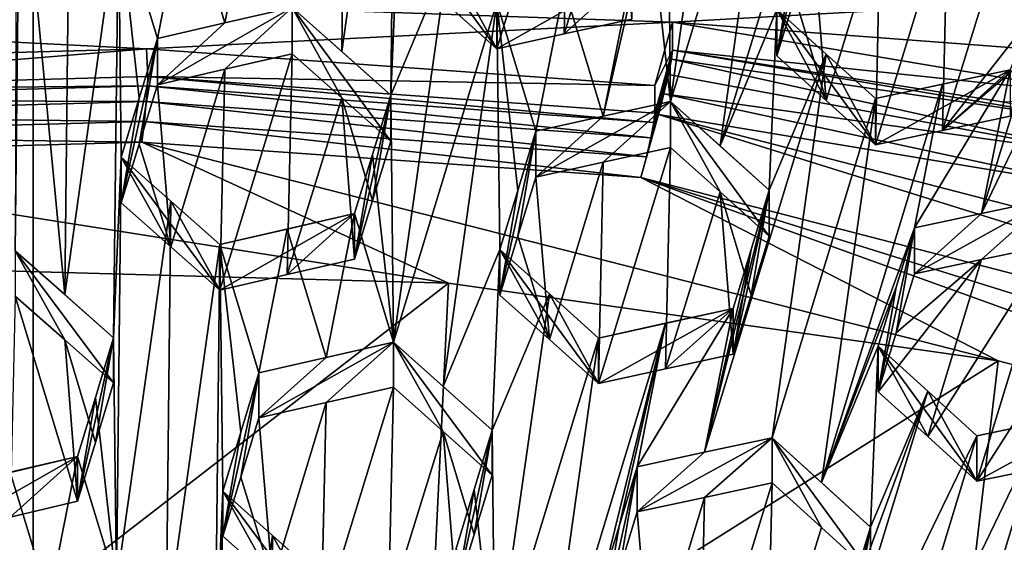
# Model space of a CAD drawing. Header units: metres. Extents: x -22 to 22, y 0 to 204.
# Tile 141 of 256: x -0.025 to 1.809, y 23.196 to 24.17. Entities that reach past the tile are written whole.
import ezdxf

# ---------------------------------------------------------------- set-up
doc = ezdxf.new("R2010")
doc.units = ezdxf.units.M
doc.layers.add('solid_002_SW0002', color=7, linetype='CONTINUOUS')
doc.layers.add('solid_002_SW0002_01', color=7, linetype='CONTINUOUS')

msp = doc.modelspace()

# ---------------------------------------------------------------- linework, layer by layer
at = {"layer": 'solid_002_SW0002'}
for points in [[(-10.401688, 38.78968, 222.258194), (-0.000125, 39.062069, 222.530045), (-0.000125, 6.009099, 222.530045)], [(7.330033, 6.201028, 222.337723), (-0.000125, 6.009099, 222.530045), (-0.000125, 39.062069, 222.530045)], [(7.539723, 6.213904, 222.33223), (7.330033, 6.201028, 222.337723), (-0.000125, 39.062069, 222.530045)], [(7.745979, 6.240901, 222.326813), (7.539723, 6.213904, 222.33223), (-0.000125, 39.062069, 222.530045)], [(7.948801, 6.282018, 222.321487), (7.745979, 6.240901, 222.326813), (-0.000125, 39.062069, 222.530045)], [(8.148396, 6.337333, 222.316254), (7.948801, 6.282018, 222.321487), (-0.000125, 39.062069, 222.530045)], [(8.346459, 6.407481, 222.311066), (8.148396, 6.337333, 222.316254), (-0.000125, 39.062069, 222.530045)], [(8.540717, 6.491611, 222.305969), (8.346459, 6.407481, 222.311066), (-0.000125, 39.062069, 222.530045)], [(8.727814, 6.588467, 222.301056), (8.540717, 6.491611, 222.305969), (-0.000125, 39.062069, 222.530045)], [(8.906004, 6.697614, 222.296387), (8.727814, 6.588467, 222.301056), (-0.000125, 39.062069, 222.530045)], [(9.077606, 6.820176, 222.29187), (8.906004, 6.697614, 222.296387), (-0.000125, 39.062069, 222.530045)], [(9.240612, 6.954489, 222.287598), (9.077606, 6.820176, 222.29187), (-0.000125, 39.062069, 222.530045)], [(9.392625, 7.09867, 222.283615), (9.240612, 6.954489, 222.287598), (-0.000125, 39.062069, 222.530045)], [(9.533943, 7.253393, 222.279907), (9.392625, 7.09867, 222.283615), (-0.000125, 39.062069, 222.530045)], [(9.665215, 7.418948, 222.276459), (9.533943, 7.253393, 222.279907), (-0.000125, 39.062069, 222.530045)], [(9.784578, 7.59288, 222.273331), (9.665215, 7.418948, 222.276459), (-0.000125, 39.062069, 222.530045)], [(9.89038, 7.773118, 222.270554), (9.784578, 7.59288, 222.273331), (-0.000125, 39.062069, 222.530045)], [(9.983701, 7.961953, 222.268112), (9.89038, 7.773118, 222.270554), (-0.000125, 39.062069, 222.530045)], [(10.064153, 8.15771, 222.265991), (9.983701, 7.961953, 222.268112), (-0.000125, 39.062069, 222.530045)], [(10.130554, 8.357121, 222.264252), (10.064153, 8.15771, 222.265991), (-0.000125, 39.062069, 222.530045)], [(10.182102, 8.557965, 222.262894), (10.130554, 8.357121, 222.264252), (-0.000125, 39.062069, 222.530045)], [(10.219395, 8.761897, 222.261917), (10.182102, 8.557965, 222.262894), (-0.000125, 39.062069, 222.530045)], [(10.242505, 8.96912, 222.261322), (10.219395, 8.761897, 222.261917), (-0.000125, 39.062069, 222.530045)], [(10.251433, 9.179632, 222.261078), (10.242505, 8.96912, 222.261322), (-0.000125, 39.062069, 222.530045)], [(10.452456, 38.787868, 222.255814), (10.251433, 9.179632, 222.261078), (-0.000125, 39.062069, 222.530045)], [(-10.452005, 38.787876, 222.256866), (-10.401688, 38.78968, 222.258194), (-0.000125, 6.009099, 222.530045)], [(-10.250982, 9.179632, 222.262131), (-10.452005, 38.787876, 222.256866), (-0.000125, 6.009099, 222.530045)], [(15.431576, 33.648762, 223.952362), (-15.431306, 33.548271, 223.951843), (-15.319921, 9.159238, 223.824142)], [(13.718916, 19.254997, 214.420135), (13.730619, 19.372248, 214.389038), (0, 30.521685, 211.029327)], [(13.705417, 19.199886, 214.43454), (13.718916, 19.254997, 214.420135), (0, 30.521685, 211.029327)], [(13.675447, 19.118711, 214.45549), (13.705417, 19.199886, 214.43454), (0, 30.521685, 211.029327)], [(-0.030183, 24.995192, 208.030655), (-0.034008, 23.738995, 208.846436), (-0.024956, 24.535395, 208.329269)], [(0.058568, 23.657341, 208.899384), (-0.024956, 24.535395, 208.329269), (-0.034008, 23.738995, 208.846436)], [(0.058568, 23.657341, 208.899384), (0.067542, 24.453802, 208.382141), (-0.024956, 24.535395, 208.329269)], [(0.21112, 24.115271, 195.922684), (-0.732273, 24.08954, 195.929581), (-5.034394, 24.381626, 195.851318)], [(1.190827, 24.164925, 195.909378), (0.21112, 24.115271, 195.922684), (-5.034394, 24.381626, 195.851318)], [(0.21112, 24.115271, 195.922684), (0.213706, 24.063578, 195.729477), (-0.733018, 24.037794, 195.736389)], [(0.21112, 24.115271, 195.922684), (-0.733018, 24.037794, 195.736389), (-0.732273, 24.08954, 195.929581)], [(-0.733018, 24.037794, 195.736389), (0.212884, 24.046337, 195.694489), (-0.732628, 24.020544, 195.701385)], [(-0.732628, 24.020544, 195.701385), (0.210609, 24.017012, 195.668716), (-0.731492, 23.991194, 195.675644)], [(-0.731492, 23.991194, 195.675644), (0.207242, 23.980087, 195.656174), (-0.72978, 23.954235, 195.663101)], [(-0.72978, 23.954235, 195.663101), (0.202006, 23.941326, 195.658707), (-0.726032, 23.915407, 195.665649)], [(0.058565, 23.572842, 208.584015), (-0.034008, 23.738995, 208.846436), (-0.034008, 23.654243, 208.530136)], [(-0.258294, 23.707376, 195.72139), (0.773483, 23.678671, 195.72908), (-0.244962, 22.891066, 194.458908)], [(0.773483, 23.678671, 195.72908), (0.734058, 22.86355, 194.466278), (-0.244962, 22.891066, 194.458908)], [(0.029487, 23.087555, 209.269485), (0.08246, 23.355646, 209.095169), (-0.04297, 23.32605, 209.114578)], [(0.029487, 23.087555, 209.269485), (-0.04297, 23.32605, 209.114578), (-0.096025, 23.057823, 209.288467)]]:
    msp.add_3dface(points, dxfattribs=at)
at = {"layer": 'solid_002_SW0002_01'}
for points in [[(15.431576, 33.648762, 223.952362), (-15.319921, 9.159238, 223.824142), (15.31992, 9.159238, 223.824142)], [(13.634567, 19.043512, 214.474518), (0, 30.521685, 211.029327), (5.372146, 25.811569, 212.437042)], [(13.76998, 25.168377, 212.837036), (0, 30.521685, 211.029327), (13.730619, 19.372248, 214.389038)], [(13.675447, 19.118711, 214.45549), (0, 30.521685, 211.029327), (13.634567, 19.043512, 214.474518)], [(0.574649, 24.110319, 208.595108), (0.583654, 24.906998, 208.078796), (0.48218, 24.192575, 208.544815)], [(0.574649, 24.110319, 208.595108), (0.674943, 24.825756, 208.128311), (0.583654, 24.906998, 208.078796)], [(0.574649, 24.110319, 208.595108), (0.665891, 24.029013, 208.644196), (0.674943, 24.825756, 208.128311)], [(0.680169, 24.365673, 208.425858), (0.674943, 24.825756, 208.128311), (0.665891, 24.029013, 208.644196)], [(1.288574, 24.732262, 208.155869), (1.182079, 24.478226, 208.326294), (1.187305, 24.017538, 208.621567)], [(1.288574, 24.732262, 208.155869), (1.187305, 24.017538, 208.621567), (1.380069, 24.6499, 208.202011)], [(1.279508, 23.934446, 208.667709), (1.505307, 24.677303, 208.174622), (1.380069, 24.6499, 208.202011)], [(1.279508, 23.934446, 208.667709), (1.385295, 24.188988, 208.496445), (1.505307, 24.677303, 208.174622)], [(1.279508, 23.934446, 208.667709), (1.380069, 24.6499, 208.202011), (1.187305, 24.017538, 208.621567)], [(0.863881, 24.115276, 208.201172), (0.998368, 24.555286, 207.904068), (0.872794, 24.527222, 207.929337)], [(0.863881, 24.115276, 208.201172), (0.989203, 24.143188, 208.175583), (0.998368, 24.555286, 207.904068)], [(0.989203, 24.143188, 208.175583), (1.090647, 24.472788, 207.952728), (0.998368, 24.555286, 207.904068)], [(1.766466, 23.808407, 208.701492), (2.085195, 24.467402, 208.250916), (1.993521, 24.55094, 208.208481)], [(1.766466, 23.808407, 208.701492), (1.993521, 24.55094, 208.208481), (1.819962, 24.076487, 208.526596)], [(0.772555, 24.19669, 208.152145), (0.863881, 24.115276, 208.201172), (0.872794, 24.527222, 207.929337)], [(0.989203, 24.143188, 208.175583), (1.114836, 24.170971, 208.149216), (1.090647, 24.472788, 207.952728)], [(1.1484, 24.367723, 208.399536), (1.187305, 24.017538, 208.621567), (1.182079, 24.478226, 208.326294)], [(0.058568, 23.657341, 208.899384), (0.158755, 24.373226, 208.433853), (0.067542, 24.453802, 208.382141)], [(1.766466, 23.808407, 208.701492), (1.892431, 23.835039, 208.670471), (2.085195, 24.467402, 208.250916)], [(0.40971, 24.431574, 208.3918), (0.284237, 24.402504, 208.413208), (0.356688, 24.163651, 208.566788)], [(0.40971, 24.431574, 208.3918), (0.356688, 24.163651, 208.566788), (0.48218, 24.192575, 208.544815)], [(0.284237, 24.402504, 208.413208), (0.158755, 24.373226, 208.433853), (0.231225, 24.134521, 208.587967)], [(0.284237, 24.402504, 208.413208), (0.231225, 24.134521, 208.587967), (0.356688, 24.163651, 208.566788)], [(1.385295, 24.1024, 208.173309), (1.452538, 24.409555, 208.350006), (1.418885, 24.299166, 208.423294)], [(1.385295, 24.1024, 208.173309), (1.418885, 24.212231, 208.098846), (1.452538, 24.409555, 208.350006)], [(1.190827, 24.164925, 195.909378), (-5.034394, 24.381626, 195.851318), (5.034386, 24.381632, 195.851318)], [(1.190827, 24.164925, 195.909378), (5.034386, 24.381632, 195.851318), (6.033467, 23.800858, 196.006927)], [(0.058568, 23.657341, 208.899384), (0.149703, 23.576824, 208.951004), (0.158755, 24.373226, 208.433853)], [(0.149703, 23.576824, 208.951004), (0.163982, 23.913401, 208.732346), (0.158755, 24.373226, 208.433853)], [(0.158755, 24.373226, 208.433853), (0.163982, 23.913401, 208.732346), (0.19747, 24.023529, 208.660461)], [(0.158755, 24.373226, 208.433853), (0.19747, 24.023529, 208.660461), (0.231225, 24.134521, 208.587967)], [(0.772563, 24.283239, 208.475189), (0.680169, 24.365673, 208.425858), (0.665891, 24.029013, 208.644196)], [(0.863881, 24.115276, 208.201172), (0.680169, 24.365673, 208.425858), (0.772563, 24.283239, 208.475189)], [(0.772555, 24.19669, 208.152145), (0.680169, 24.365673, 208.425858), (0.863881, 24.115276, 208.201172)], [(1.1484, 24.367723, 208.399536), (1.061634, 23.989796, 208.648132), (1.187305, 24.017538, 208.621567)], [(1.1484, 24.367723, 208.399536), (1.114836, 24.257603, 208.472519), (1.061634, 23.989796, 208.648132)], [(1.703493, 24.376289, 207.966049), (1.569007, 23.936577, 208.264252), (1.694074, 23.96324, 208.234268)], [(1.577721, 24.349302, 207.995544), (1.569007, 23.936577, 208.264252), (1.703493, 24.376289, 207.966049)], [(1.795572, 24.292913, 208.010651), (1.703493, 24.376289, 207.966049), (1.694074, 23.96324, 208.234268)], [(1.577721, 24.349302, 207.995544), (1.452538, 24.322271, 208.024261), (1.477443, 24.019314, 208.219254)], [(1.577721, 24.349302, 207.995544), (1.477443, 24.019314, 208.219254), (1.569007, 23.936577, 208.264252)], [(1.477443, 24.019314, 208.219254), (1.452538, 24.322271, 208.024261), (1.418885, 24.212231, 208.098846)], [(1.385295, 24.1024, 208.173309), (1.418885, 24.299166, 208.423294), (1.385295, 24.188988, 208.496445)], [(1.795572, 24.292913, 208.010651), (1.694074, 23.96324, 208.234268), (1.887205, 24.20977, 208.054398)], [(0.772563, 24.283239, 208.475189), (0.665891, 24.029013, 208.644196), (0.671117, 23.568851, 208.941437)], [(0.772563, 24.283239, 208.475189), (0.671117, 23.568851, 208.941437), (0.863881, 24.20162, 208.523407)], [(0.863881, 24.115276, 208.201172), (0.772563, 24.283239, 208.475189), (0.863881, 24.20162, 208.523407)], [(0.863881, 24.115276, 208.201172), (0.863881, 24.20162, 208.523407), (1.114836, 24.257603, 208.472519)], [(0.863881, 24.115276, 208.201172), (1.114836, 24.257603, 208.472519), (0.989203, 24.143188, 208.175583)], [(0.989203, 24.143188, 208.175583), (1.114836, 24.257603, 208.472519), (1.114836, 24.170971, 208.149216)], [(1.114836, 24.257603, 208.472519), (0.989216, 24.229675, 208.498352), (1.061634, 23.989796, 208.648132)], [(0.989216, 24.229675, 208.498352), (0.863881, 24.20162, 208.523407), (0.936351, 23.961943, 208.673889)], [(0.989216, 24.229675, 208.498352), (0.936351, 23.961943, 208.673889), (1.061634, 23.989796, 208.648132)], [(0.863881, 24.20162, 208.523407), (0.671117, 23.568851, 208.941437), (0.763537, 23.486235, 208.990189)], [(0.863881, 24.20162, 208.523407), (0.763537, 23.486235, 208.990189), (0.869107, 23.741272, 208.819946)], [(0.902652, 23.851357, 208.747086), (0.863881, 24.20162, 208.523407), (0.869107, 23.741272, 208.819946)], [(0.902652, 23.851357, 208.747086), (0.936351, 23.961943, 208.673889), (0.863881, 24.20162, 208.523407)], [(1.477443, 24.019314, 208.219254), (1.418885, 24.212231, 208.098846), (1.385295, 24.1024, 208.173309)], [(1.853551, 24.09973, 208.128998), (1.887205, 24.20977, 208.054398), (1.694074, 23.96324, 208.234268)], [(0.48218, 24.192575, 208.544815), (0.231225, 24.04855, 208.267105), (0.35669, 24.077574, 208.245544)], [(0.48218, 24.192575, 208.544815), (0.356688, 24.163651, 208.566788), (0.231225, 24.04855, 208.267105)], [(0.48218, 24.192575, 208.544815), (0.35669, 24.077574, 208.245544), (0.48218, 24.106384, 208.223145)], [(0.48218, 24.192575, 208.544815), (0.48218, 24.106384, 208.223145), (0.574665, 24.024338, 208.274292)], [(0.48218, 24.192575, 208.544815), (0.574665, 24.024338, 208.274292), (0.665891, 23.943266, 208.324188)], [(0.48218, 24.192575, 208.544815), (0.665891, 23.943266, 208.324188), (0.665891, 24.029013, 208.644196)], [(0.574649, 24.110319, 208.595108), (0.48218, 24.192575, 208.544815), (0.665891, 24.029013, 208.644196)], [(1.279508, 23.934446, 208.667709), (1.371017, 23.85181, 208.712875), (1.385295, 24.188988, 208.496445)], [(1.477448, 24.105711, 208.541718), (1.385295, 24.188988, 208.496445), (1.371017, 23.85181, 208.712875)], [(1.477448, 24.105711, 208.541718), (1.569007, 23.936577, 208.264252), (1.385295, 24.188988, 208.496445)], [(1.477443, 24.019314, 208.219254), (1.385295, 24.188988, 208.496445), (1.569007, 23.936577, 208.264252)], [(1.477443, 24.019314, 208.219254), (1.385295, 24.1024, 208.173309), (1.385295, 24.188988, 208.496445)], [(1.190827, 24.164925, 195.909378), (1.158178, 24.047228, 195.940918), (0.21112, 24.115271, 195.922684)], [(0.356688, 24.163651, 208.566788), (0.231225, 24.134521, 208.587967), (0.231225, 24.04855, 208.267105)], [(1.190827, 24.164925, 195.909378), (1.190827, 24.113161, 195.716187), (1.158178, 24.047228, 195.940918)], [(2.013998, 24.026468, 195.946472), (1.190827, 24.113161, 195.716187), (1.190827, 24.164925, 195.909378)], [(2.013998, 24.026468, 195.946472), (1.190827, 24.164925, 195.909378), (6.033467, 23.800858, 196.006927)], [(0.231225, 24.134521, 208.587967), (0.163982, 23.82811, 208.414032), (0.197472, 23.937906, 208.340881)], [(0.231225, 24.134521, 208.587967), (0.19747, 24.023529, 208.660461), (0.163982, 23.82811, 208.414032)], [(0.231225, 24.134521, 208.587967), (0.197472, 23.937906, 208.340881), (0.231225, 24.04855, 208.267105)], [(1.158178, 24.047228, 195.940918), (0.213706, 24.063578, 195.729477), (0.21112, 24.115271, 195.922684)], [(0.48218, 24.106384, 208.223145), (0.35669, 24.077574, 208.245544), (0.347693, 23.665857, 208.518311)], [(0.473121, 23.694609, 208.495758), (0.48218, 24.106384, 208.223145), (0.347693, 23.665857, 208.518311)], [(0.473121, 23.694609, 208.495758), (0.574665, 24.024338, 208.274292), (0.48218, 24.106384, 208.223145)], [(1.188796, 24.095856, 195.680893), (1.158178, 23.995464, 195.747726), (1.190827, 24.113161, 195.716187)], [(1.158178, 24.047228, 195.940918), (1.190827, 24.113161, 195.716187), (1.158178, 23.995464, 195.747726)], [(1.188796, 24.095856, 195.680893), (1.190827, 24.113161, 195.716187), (2.009558, 23.975649, 195.753036)], [(1.190827, 24.113161, 195.716187), (1.809458, 24.015974, 195.742233), (2.009558, 23.975649, 195.753036)], [(2.013998, 24.026468, 195.946472), (1.809458, 24.015974, 195.742233), (1.190827, 24.113161, 195.716187)], [(1.477448, 24.105711, 208.541718), (1.371017, 23.85181, 208.712875), (1.250403, 23.363352, 209.03479)], [(1.477448, 24.105711, 208.541718), (1.250403, 23.363352, 209.03479), (1.376243, 23.390545, 209.005997)], [(1.477448, 24.105711, 208.541718), (1.376243, 23.390545, 209.005997), (1.569007, 24.022802, 208.586044)], [(1.477448, 24.105711, 208.541718), (1.569007, 24.022802, 208.586044), (1.569007, 23.936577, 208.264252)], [(1.188796, 24.095856, 195.680893), (1.156127, 23.978039, 195.71228), (1.158178, 23.995464, 195.747726)], [(1.183189, 24.0674, 195.655548), (1.156127, 23.978039, 195.71228), (1.188796, 24.095856, 195.680893)], [(1.183189, 24.0674, 195.655548), (1.188796, 24.095856, 195.680893), (2.000699, 23.915823, 195.685318)], [(1.188796, 24.095856, 195.680893), (2.009558, 23.975649, 195.753036), (2.000699, 23.915823, 195.685318)], [(1.853551, 24.09973, 208.128998), (1.694074, 23.96324, 208.234268), (1.819962, 23.989901, 208.203445)], [(0.35669, 24.077574, 208.245544), (0.231225, 24.04855, 208.267105), (0.256541, 23.746433, 208.466843)], [(0.35669, 24.077574, 208.245544), (0.256541, 23.746433, 208.466843), (0.347693, 23.665857, 208.518311)], [(1.183189, 24.0674, 195.655548), (1.150484, 23.949448, 195.686951), (1.156127, 23.978039, 195.71228)], [(1.174871, 24.031816, 195.642685), (1.150484, 23.949448, 195.686951), (1.183189, 24.0674, 195.655548)], [(1.174871, 24.031816, 195.642685), (1.183189, 24.0674, 195.655548), (2.000699, 23.915823, 195.685318)], [(1.569007, 24.022802, 208.586044), (1.694091, 24.049646, 208.556732), (1.819962, 24.076487, 208.526596)], [(1.569007, 23.936577, 208.264252), (1.569007, 24.022802, 208.586044), (1.819962, 24.076487, 208.526596)], [(1.694074, 23.96324, 208.234268), (1.569007, 23.936577, 208.264252), (1.819962, 24.076487, 208.526596)], [(1.641476, 23.781811, 208.731628), (1.819962, 24.076487, 208.526596), (1.694091, 24.049646, 208.556732)], [(1.766466, 23.808407, 208.701492), (1.819962, 24.076487, 208.526596), (1.641476, 23.781811, 208.731628)], [(1.694074, 23.96324, 208.234268), (1.819962, 24.076487, 208.526596), (1.819962, 23.989901, 208.203445)], [(-0.733018, 24.037794, 195.736389), (0.213706, 24.063578, 195.729477), (0.212884, 24.046337, 195.694489)], [(0.231225, 24.04855, 208.267105), (0.197472, 23.937906, 208.340881), (0.256541, 23.746433, 208.466843)], [(0.213706, 24.063578, 195.729477), (1.156127, 23.978039, 195.71228), (0.212884, 24.046337, 195.694489)], [(0.213706, 24.063578, 195.729477), (1.158178, 23.995464, 195.747726), (1.156127, 23.978039, 195.71228)], [(1.158178, 24.047228, 195.940918), (1.158178, 23.995464, 195.747726), (0.213706, 24.063578, 195.729477)], [(1.569007, 24.022802, 208.586044), (1.468354, 23.306948, 209.049896), (1.694091, 24.049646, 208.556732)], [(1.641476, 23.781811, 208.731628), (1.694091, 24.049646, 208.556732), (1.468354, 23.306948, 209.049896)], [(-0.732628, 24.020544, 195.701385), (0.212884, 24.046337, 195.694489), (0.210609, 24.017012, 195.668716)], [(0.212884, 24.046337, 195.694489), (1.150484, 23.949448, 195.686951), (0.210609, 24.017012, 195.668716)], [(0.212884, 24.046337, 195.694489), (1.156127, 23.978039, 195.71228), (1.150484, 23.949448, 195.686951)], [(1.174871, 24.031816, 195.642685), (1.142161, 23.913877, 195.674194), (1.150484, 23.949448, 195.686951)], [(1.174871, 24.031816, 195.642685), (1.164708, 23.993124, 195.644836), (1.142161, 23.913877, 195.674194)], [(1.174871, 24.031816, 195.642685), (1.988066, 23.855431, 195.681732), (1.164708, 23.993124, 195.644836)], [(1.174871, 24.031816, 195.642685), (2.000699, 23.915823, 195.685318), (1.988066, 23.855431, 195.681732)], [(-0.731492, 23.991194, 195.675644), (0.210609, 24.017012, 195.668716), (0.207242, 23.980087, 195.656174)], [(0.19747, 24.023529, 208.660461), (0.163982, 23.913401, 208.732346), (0.163982, 23.82811, 208.414032)], [(0.210609, 24.017012, 195.668716), (1.142161, 23.913877, 195.674194), (0.207242, 23.980087, 195.656174)], [(0.210609, 24.017012, 195.668716), (1.150484, 23.949448, 195.686951), (1.142161, 23.913877, 195.674194)], [(0.473121, 23.694609, 208.495758), (0.598648, 23.72315, 208.472321), (0.574665, 24.024338, 208.274292)], [(0.632169, 23.83288, 208.398483), (0.665891, 23.943266, 208.324188), (0.574665, 24.024338, 208.274292)], [(0.598648, 23.72315, 208.472321), (0.632169, 23.83288, 208.398483), (0.574665, 24.024338, 208.274292)], [(0.665891, 24.029013, 208.644196), (0.632169, 23.83288, 208.398483), (0.598648, 23.72315, 208.472321)], [(0.63217, 23.918285, 208.717209), (0.665891, 24.029013, 208.644196), (0.598648, 23.72315, 208.472321)], [(0.665891, 24.029013, 208.644196), (0.665891, 23.943266, 208.324188), (0.632169, 23.83288, 208.398483)], [(0.63217, 23.918285, 208.717209), (0.671117, 23.568851, 208.941437), (0.665891, 24.029013, 208.644196)], [(1.187305, 24.017538, 208.621567), (1.061634, 23.989796, 208.648132), (0.936351, 23.876289, 208.354233)], [(1.061639, 23.903997, 208.327927), (1.187305, 24.017538, 208.621567), (0.936351, 23.876289, 208.354233)], [(1.061639, 23.903997, 208.327927), (1.187305, 23.931585, 208.300781), (1.187305, 24.017538, 208.621567)], [(1.187305, 24.017538, 208.621567), (1.371017, 23.766232, 208.393494), (1.371017, 23.85181, 208.712875)], [(1.279523, 23.848671, 208.347656), (1.371017, 23.766232, 208.393494), (1.187305, 24.017538, 208.621567)], [(1.279508, 23.934446, 208.667709), (1.187305, 24.017538, 208.621567), (1.371017, 23.85181, 208.712875)], [(1.279523, 23.848671, 208.347656), (1.187305, 24.017538, 208.621567), (1.187305, 23.931585, 208.300781)], [(1.569007, 24.022802, 208.586044), (1.376243, 23.390545, 209.005997), (1.468354, 23.306948, 209.049896)], [(1.164708, 23.993124, 195.644836), (1.132052, 23.875402, 195.676376), (1.142161, 23.913877, 195.674194)], [(3.546867, 23.250402, 195.843842), (1.132052, 23.875402, 195.676376), (1.164708, 23.993124, 195.644836)], [(3.579523, 23.368124, 195.812302), (1.164708, 23.993124, 195.644836), (1.988066, 23.855431, 195.681732)], [(3.546867, 23.250402, 195.843842), (1.164708, 23.993124, 195.644836), (3.579523, 23.368124, 195.812302)], [(-0.72978, 23.954235, 195.663101), (0.207242, 23.980087, 195.656174), (0.202006, 23.941326, 195.658707)], [(0.207242, 23.980087, 195.656174), (1.132052, 23.875402, 195.676376), (0.202006, 23.941326, 195.658707)], [(0.207242, 23.980087, 195.656174), (1.142161, 23.913877, 195.674194), (1.132052, 23.875402, 195.676376)], [(1.061634, 23.989796, 208.648132), (0.936351, 23.961943, 208.673889), (0.936351, 23.876289, 208.354233)], [(0.902653, 23.766054, 208.428726), (0.936351, 23.961943, 208.673889), (0.869107, 23.656313, 208.502884)], [(0.902652, 23.851357, 208.747086), (0.869107, 23.656313, 208.502884), (0.936351, 23.961943, 208.673889)], [(0.902653, 23.766054, 208.428726), (0.936351, 23.876289, 208.354233), (0.936351, 23.961943, 208.673889)], [(0.773483, 23.678671, 195.72908), (-0.726032, 23.915407, 195.665649), (0.202006, 23.941326, 195.658707)], [(1.797517, 23.533615, 195.76796), (0.202006, 23.941326, 195.658707), (1.132052, 23.875402, 195.676376)], [(0.773483, 23.678671, 195.72908), (0.202006, 23.941326, 195.658707), (1.797517, 23.533615, 195.76796)], [(0.197472, 23.937906, 208.340881), (0.163982, 23.82811, 208.414032), (0.256541, 23.746433, 208.466843)], [(1.061639, 23.903997, 208.327927), (1.052819, 23.491781, 208.598648), (1.187305, 23.931585, 208.300781)], [(1.178005, 23.519117, 208.57106), (1.187305, 23.931585, 208.300781), (1.052819, 23.491781, 208.598648)], [(1.279523, 23.848671, 208.347656), (1.187305, 23.931585, 208.300781), (1.178005, 23.519117, 208.57106)], [(-0.258294, 23.707376, 195.72139), (-0.726032, 23.915407, 195.665649), (0.773483, 23.678671, 195.72908)], [(0.149703, 23.576824, 208.951004), (0.15493, 23.116993, 209.249481), (0.163982, 23.913401, 208.732346)], [(0.256543, 23.831482, 208.784256), (0.163982, 23.913401, 208.732346), (0.15493, 23.116993, 209.249481)], [(0.163982, 23.913401, 208.732346), (0.347693, 23.665857, 208.518311), (0.256541, 23.746433, 208.466843)], [(0.256543, 23.831482, 208.784256), (0.347693, 23.665857, 208.518311), (0.163982, 23.913401, 208.732346)], [(0.163982, 23.913401, 208.732346), (0.256541, 23.746433, 208.466843), (0.163982, 23.82811, 208.414032)], [(0.598648, 23.72315, 208.472321), (0.598648, 23.808207, 208.789749), (0.63217, 23.918285, 208.717209)], [(0.63217, 23.918285, 208.717209), (0.598648, 23.808207, 208.789749), (0.671117, 23.568851, 208.941437)], [(1.061639, 23.903997, 208.327927), (0.936351, 23.876289, 208.354233), (0.961436, 23.573713, 208.551346)], [(1.061639, 23.903997, 208.327927), (0.961436, 23.573713, 208.551346), (1.052819, 23.491781, 208.598648)], [(0.902653, 23.766054, 208.428726), (0.961436, 23.573713, 208.551346), (0.936351, 23.876289, 208.354233)], [(1.797517, 23.533615, 195.76796), (1.132052, 23.875402, 195.676376), (2.793635, 23.275801, 195.837036)], [(4.386435, 22.858316, 195.948898), (2.793635, 23.275801, 195.837036), (1.132052, 23.875402, 195.676376)], [(4.386435, 22.858316, 195.948898), (1.132052, 23.875402, 195.676376), (3.546867, 23.250402, 195.843842)], [(0.902652, 23.851357, 208.747086), (0.869107, 23.741272, 208.819946), (0.869107, 23.656313, 208.502884)], [(1.279523, 23.848671, 208.347656), (1.178005, 23.519117, 208.57106), (1.303774, 23.54637, 208.542557)], [(1.250403, 23.363352, 209.03479), (1.371017, 23.85181, 208.712875), (1.337369, 23.741444, 208.786163)], [(1.279523, 23.848671, 208.347656), (1.337369, 23.656216, 208.468079), (1.371017, 23.766232, 208.393494)], [(1.279523, 23.848671, 208.347656), (1.303774, 23.54637, 208.542557), (1.337369, 23.656216, 208.468079)], [(1.337369, 23.741444, 208.786163), (1.371017, 23.85181, 208.712875), (1.303774, 23.54637, 208.542557)], [(1.337369, 23.656216, 208.468079), (1.303774, 23.54637, 208.542557), (1.371017, 23.85181, 208.712875)], [(1.337369, 23.656216, 208.468079), (1.371017, 23.85181, 208.712875), (1.371017, 23.766232, 208.393494)], [(0.256543, 23.831482, 208.784256), (0.15493, 23.116993, 209.249481), (0.247589, 23.034946, 209.301285)], [(0.256543, 23.831482, 208.784256), (0.247589, 23.034946, 209.301285), (0.347693, 23.750677, 208.834854)], [(0.256543, 23.831482, 208.784256), (0.347693, 23.750677, 208.834854), (0.347693, 23.665857, 208.518311)], [(1.892431, 23.835039, 208.670471), (1.641476, 23.696232, 208.412247), (1.766474, 23.722647, 208.381409)], [(1.766466, 23.808407, 208.701492), (1.641476, 23.696232, 208.412247), (1.892431, 23.835039, 208.670471)], [(1.892431, 23.835039, 208.670471), (1.766474, 23.722647, 208.381409), (1.892431, 23.749084, 208.349686)], [(0.598648, 23.808207, 208.789749), (0.473121, 23.694609, 208.495758), (0.347693, 23.665857, 208.518311)], [(0.347693, 23.750677, 208.834854), (0.598648, 23.808207, 208.789749), (0.347693, 23.665857, 208.518311)], [(0.347693, 23.750677, 208.834854), (0.473132, 23.779545, 208.812729), (0.598648, 23.808207, 208.789749)], [(0.598648, 23.808207, 208.789749), (0.598648, 23.72315, 208.472321), (0.473121, 23.694609, 208.495758)], [(0.545567, 23.540369, 208.965118), (0.598648, 23.808207, 208.789749), (0.473132, 23.779545, 208.812729)], [(0.671117, 23.568851, 208.941437), (0.598648, 23.808207, 208.789749), (0.545567, 23.540369, 208.965118)], [(1.766466, 23.808407, 208.701492), (1.641476, 23.781811, 208.731628), (1.641476, 23.696232, 208.412247)], [(0.420163, 23.511686, 208.987915), (0.473132, 23.779545, 208.812729), (0.347693, 23.750677, 208.834854)], [(0.545567, 23.540369, 208.965118), (0.473132, 23.779545, 208.812729), (0.420163, 23.511686, 208.987915)], [(1.641476, 23.781811, 208.731628), (1.468354, 23.306948, 209.049896), (1.607828, 23.671442, 208.804916)], [(1.641476, 23.781811, 208.731628), (1.607828, 23.671442, 208.804916), (1.574233, 23.47637, 208.561325)], [(1.607828, 23.586214, 208.486847), (1.641476, 23.781811, 208.731628), (1.574233, 23.47637, 208.561325)], [(1.607828, 23.586214, 208.486847), (1.641476, 23.696232, 208.412247), (1.641476, 23.781811, 208.731628)], [(0.902653, 23.766054, 208.428726), (0.869107, 23.656313, 208.502884), (0.961436, 23.573713, 208.551346)], [(0.149703, 23.492563, 208.636536), (-0.034008, 23.738995, 208.846436), (0.058565, 23.572842, 208.584015)], [(0.149703, 23.576824, 208.951004), (-0.034008, 23.738995, 208.846436), (0.149703, 23.492563, 208.636536)], [(0.058568, 23.657341, 208.899384), (-0.034008, 23.738995, 208.846436), (0.149703, 23.576824, 208.951004)], [(0.338641, 22.954159, 209.351578), (0.347693, 23.750677, 208.834854), (0.247589, 23.034946, 209.301285)], [(0.352919, 23.290752, 209.13298), (0.347693, 23.750677, 208.834854), (0.338641, 22.954159, 209.351578)], [(0.386414, 23.400805, 209.060745), (0.420163, 23.511686, 208.987915), (0.347693, 23.750677, 208.834854)], [(0.386414, 23.400805, 209.060745), (0.347693, 23.750677, 208.834854), (0.352919, 23.290752, 209.13298)], [(0.763537, 23.486235, 208.990189), (0.854829, 23.404455, 209.03772), (0.869107, 23.741272, 208.819946)], [(0.854829, 23.404455, 209.03772), (0.961444, 23.658459, 208.867661), (0.869107, 23.741272, 208.819946)], [(0.869107, 23.741272, 208.819946), (0.961444, 23.658459, 208.867661), (1.052819, 23.491781, 208.598648)], [(0.961436, 23.573713, 208.551346), (0.869107, 23.741272, 208.819946), (1.052819, 23.491781, 208.598648)], [(0.961436, 23.573713, 208.551346), (0.869107, 23.656313, 208.502884), (0.869107, 23.741272, 208.819946)], [(1.250403, 23.363352, 209.03479), (1.337369, 23.741444, 208.786163), (1.303774, 23.631248, 208.859344)], [(1.303774, 23.54637, 208.542557), (1.303774, 23.631248, 208.859344), (1.337369, 23.741444, 208.786163)], [(1.666294, 23.392744, 208.604919), (1.892431, 23.749084, 208.349686), (1.766474, 23.722647, 208.381409)], [(1.666294, 23.392744, 208.604919), (1.757945, 23.30928, 208.647552), (1.892431, 23.749084, 208.349686)], [(1.757945, 23.30928, 208.647552), (1.984433, 23.665155, 208.391922), (1.892431, 23.749084, 208.349686)], [(1.607828, 23.586214, 208.486847), (1.574233, 23.47637, 208.561325), (1.766474, 23.722647, 208.381409)], [(1.666294, 23.392744, 208.604919), (1.766474, 23.722647, 208.381409), (1.574233, 23.47637, 208.561325)], [(1.766474, 23.722647, 208.381409), (1.641476, 23.696232, 208.412247), (1.607828, 23.586214, 208.486847)], [(0.773483, 23.678671, 195.72908), (1.797517, 23.533615, 195.76796), (0.734058, 22.86355, 194.466278)], [(1.607828, 23.671442, 208.804916), (1.468354, 23.306948, 209.049896), (1.574233, 23.561249, 208.878098)], [(1.607828, 23.671442, 208.804916), (1.574233, 23.561249, 208.878098), (1.574233, 23.47637, 208.561325)], [(1.757945, 23.30928, 208.647552), (1.882759, 23.335249, 208.615234), (1.984433, 23.665155, 208.391922)], [(-0.034008, 23.654243, 208.530136), (-0.042978, 23.242556, 208.802979), (0.08246, 23.272062, 208.783234)], [(0.058565, 23.572842, 208.584015), (-0.034008, 23.654243, 208.530136), (0.08246, 23.272062, 208.783234)], [(0.860055, 22.943916, 209.333557), (0.961444, 23.658459, 208.867661), (0.854829, 23.404455, 209.03772)], [(0.860055, 22.943916, 209.333557), (1.052819, 23.576338, 208.914215), (0.961444, 23.658459, 208.867661)], [(0.961444, 23.658459, 208.867661), (1.052819, 23.576338, 208.914215), (1.052819, 23.491781, 208.598648)], [(1.052819, 23.576338, 208.914215), (1.303774, 23.631248, 208.859344), (1.052819, 23.491781, 208.598648)], [(1.178005, 23.519117, 208.57106), (1.052819, 23.491781, 208.598648), (1.303774, 23.631248, 208.859344)], [(1.178023, 23.603836, 208.887222), (1.303774, 23.631248, 208.859344), (1.052819, 23.576338, 208.914215)], [(1.250403, 23.363352, 209.03479), (1.303774, 23.631248, 208.859344), (1.125288, 23.336107, 209.062637)], [(1.178023, 23.603836, 208.887222), (1.125288, 23.336107, 209.062637), (1.303774, 23.631248, 208.859344)], [(1.178005, 23.519117, 208.57106), (1.303774, 23.631248, 208.859344), (1.303774, 23.54637, 208.542557)], [(0.952382, 22.860844, 209.380234), (1.178023, 23.603836, 208.887222), (1.052819, 23.576338, 208.914215)], [(0.952382, 22.860844, 209.380234), (1.058045, 23.11553, 209.209045), (1.178023, 23.603836, 208.887222)], [(1.058045, 23.11553, 209.209045), (1.091622, 23.22567, 209.135941), (1.178023, 23.603836, 208.887222)], [(1.091622, 23.22567, 209.135941), (1.125288, 23.336107, 209.062637), (1.178023, 23.603836, 208.887222)], [(0.115932, 23.38183, 208.710236), (0.058565, 23.572842, 208.584015), (0.08246, 23.272062, 208.783234)], [(0.115932, 23.38183, 208.710236), (0.149703, 23.492563, 208.636536), (0.058565, 23.572842, 208.584015)], [(0.149703, 23.576824, 208.951004), (0.115932, 23.38183, 208.710236), (0.08246, 23.272062, 208.783234)], [(0.115934, 23.465755, 209.023438), (0.149703, 23.576824, 208.951004), (0.08246, 23.272062, 208.783234)], [(0.149703, 23.576824, 208.951004), (0.149703, 23.492563, 208.636536), (0.115932, 23.38183, 208.710236)], [(0.149703, 23.576824, 208.951004), (0.115934, 23.465755, 209.023438), (0.15493, 23.116993, 209.249481)], [(0.860055, 22.943916, 209.333557), (0.952382, 22.860844, 209.380234), (1.052819, 23.576338, 208.914215)], [(0.671117, 23.568851, 208.941437), (0.420163, 23.42758, 208.674011), (0.545571, 23.456142, 208.650787)], [(0.671117, 23.568851, 208.941437), (0.545567, 23.540369, 208.965118), (0.420163, 23.42758, 208.674011)], [(0.671117, 23.568851, 208.941437), (0.545571, 23.456142, 208.650787), (0.671117, 23.484495, 208.626617)], [(0.671117, 23.568851, 208.941437), (0.854829, 23.320517, 208.724457), (0.854829, 23.404455, 209.03772)], [(0.671117, 23.568851, 208.941437), (0.763556, 23.402075, 208.676178), (0.854829, 23.320517, 208.724457)], [(0.763537, 23.486235, 208.990189), (0.671117, 23.568851, 208.941437), (0.854829, 23.404455, 209.03772)], [(0.671117, 23.568851, 208.941437), (0.671117, 23.484495, 208.626617), (0.763556, 23.402075, 208.676178)], [(1.574233, 23.561249, 208.878098), (1.468354, 23.306948, 209.049896), (1.559955, 23.223608, 209.092789)], [(1.666299, 23.477453, 208.921082), (1.574233, 23.561249, 208.878098), (1.559955, 23.223608, 209.092789)], [(1.666294, 23.392744, 208.604919), (1.574233, 23.47637, 208.561325), (1.574233, 23.561249, 208.878098)], [(1.666294, 23.392744, 208.604919), (1.574233, 23.561249, 208.878098), (1.757945, 23.30928, 208.647552)], [(1.666299, 23.477453, 208.921082), (1.757945, 23.30928, 208.647552), (1.574233, 23.561249, 208.878098)], [(0.545567, 23.540369, 208.965118), (0.420163, 23.511686, 208.987915), (0.420163, 23.42758, 208.674011)], [(1.797517, 23.533615, 195.76796), (1.703152, 22.726435, 194.503021), (0.734058, 22.86355, 194.466278)], [(1.797517, 23.533615, 195.76796), (2.793635, 23.275801, 195.837036), (1.703152, 22.726435, 194.503021)], [(0.420163, 23.511686, 208.987915), (0.352919, 23.207333, 208.821655), (0.386415, 23.317049, 208.748138)], [(0.386414, 23.400805, 209.060745), (0.352919, 23.207333, 208.821655), (0.420163, 23.511686, 208.987915)], [(0.420163, 23.511686, 208.987915), (0.386415, 23.317049, 208.748138), (0.420163, 23.42758, 208.674011)], [(0.536631, 23.044319, 208.923096), (0.671117, 23.484495, 208.626617), (0.545571, 23.456142, 208.650787)], [(0.536631, 23.044319, 208.923096), (0.661965, 23.072529, 208.898621), (0.671117, 23.484495, 208.626617)], [(0.661965, 23.072529, 208.898621), (0.763556, 23.402075, 208.676178), (0.671117, 23.484495, 208.626617)], [(0.08246, 23.272062, 208.783234), (0.08246, 23.355646, 209.095169), (0.115934, 23.465755, 209.023438)], [(0.115934, 23.465755, 209.023438), (0.08246, 23.355646, 209.095169), (0.15493, 23.116993, 209.249481)], [(1.666299, 23.477453, 208.921082), (1.492712, 23.003031, 209.239197), (1.439038, 22.734877, 209.414001)], [(1.757945, 23.393839, 208.96312), (1.666299, 23.477453, 208.921082), (1.439038, 22.734877, 209.414001)], [(1.666299, 23.477453, 208.921082), (1.559955, 23.223608, 209.092789), (1.492712, 23.003031, 209.239197)], [(1.757945, 23.393839, 208.96312), (1.757945, 23.30928, 208.647552), (1.666299, 23.477453, 208.921082)], [(0.445528, 23.125246, 208.873123), (0.545571, 23.456142, 208.650787), (0.420163, 23.42758, 208.674011)], [(0.445528, 23.125246, 208.873123), (0.536631, 23.044319, 208.923096), (0.545571, 23.456142, 208.650787)], [(1.757945, 23.30928, 208.647552), (2.0089, 23.446272, 208.898987), (1.882759, 23.335249, 208.615234)], [(1.757945, 23.393839, 208.96312), (2.0089, 23.446272, 208.898987), (1.757945, 23.30928, 208.647552)], [(1.882783, 23.420008, 208.931549), (2.0089, 23.446272, 208.898987), (1.757945, 23.393839, 208.96312)], [(0.386415, 23.317049, 208.748138), (0.445528, 23.125246, 208.873123), (0.420163, 23.42758, 208.674011)], [(1.882783, 23.420008, 208.931549), (1.565181, 22.761417, 209.382446), (1.65717, 22.677155, 209.423401)], [(1.882783, 23.420008, 208.931549), (1.757945, 23.393839, 208.96312), (1.565181, 22.761417, 209.382446)], [(1.882783, 23.420008, 208.931549), (1.65717, 22.677155, 209.423401), (1.830414, 23.151955, 209.105377)], [(0.386414, 23.400805, 209.060745), (0.352919, 23.290752, 209.13298), (0.352919, 23.207333, 208.821655)], [(0.661965, 23.072529, 208.898621), (0.787586, 23.10055, 208.873138), (0.763556, 23.402075, 208.676178)], [(0.763556, 23.402075, 208.676178), (0.787586, 23.10055, 208.873138), (0.821126, 23.210268, 208.798981)], [(0.763556, 23.402075, 208.676178), (0.821126, 23.210268, 208.798981), (0.854829, 23.320517, 208.724457)], [(0.854829, 23.404455, 209.03772), (0.821126, 23.210268, 208.798981), (0.787586, 23.10055, 208.873138)], [(0.821127, 23.293859, 209.110947), (0.854829, 23.404455, 209.03772), (0.787586, 23.10055, 208.873138)], [(0.854829, 23.404455, 209.03772), (0.854829, 23.320517, 208.724457), (0.821126, 23.210268, 208.798981)], [(0.860055, 22.943916, 209.333557), (0.854829, 23.404455, 209.03772), (0.821127, 23.293859, 209.110947)], [(1.250403, 23.363352, 209.03479), (1.125288, 23.252222, 208.749573), (1.376243, 23.390545, 209.005997)], [(1.250412, 23.279303, 208.7211), (1.376243, 23.390545, 209.005997), (1.125288, 23.252222, 208.749573)], [(1.250412, 23.279303, 208.7211), (1.376243, 23.306324, 208.691681), (1.376243, 23.390545, 209.005997)], [(1.468369, 23.222885, 208.736221), (1.376243, 23.390545, 209.005997), (1.376243, 23.306324, 208.691681)], [(1.559955, 23.223608, 209.092789), (1.468354, 23.306948, 209.049896), (1.376243, 23.390545, 209.005997)], [(1.559955, 23.139723, 208.779724), (1.559955, 23.223608, 209.092789), (1.376243, 23.390545, 209.005997)], [(1.468369, 23.222885, 208.736221), (1.559955, 23.139723, 208.779724), (1.376243, 23.390545, 209.005997)], [(1.757945, 23.393839, 208.96312), (1.439038, 22.734877, 209.414001), (1.565181, 22.761417, 209.382446)], [(-0.168495, 23.296167, 209.132996), (-0.04297, 23.32605, 209.114578), (0.08246, 23.355646, 209.095169)], [(-0.168495, 23.212759, 208.821716), (-0.168495, 23.296167, 209.132996), (0.08246, 23.355646, 209.095169)], [(-0.042978, 23.242556, 208.802979), (-0.168495, 23.212759, 208.821716), (0.08246, 23.355646, 209.095169)], [(-0.042978, 23.242556, 208.802979), (0.08246, 23.355646, 209.095169), (0.08246, 23.272062, 208.783234)], [(0.029487, 23.087555, 209.269485), (0.15493, 23.116993, 209.249481), (0.08246, 23.355646, 209.095169)], [(1.250403, 23.363352, 209.03479), (1.125288, 23.336107, 209.062637), (1.125288, 23.252222, 208.749573)], [(1.058045, 23.032343, 208.89859), (1.125288, 23.336107, 209.062637), (1.091622, 23.22567, 209.135941)], [(1.091622, 23.142138, 208.824188), (1.125288, 23.336107, 209.062637), (1.058045, 23.032343, 208.89859)], [(1.091622, 23.142138, 208.824188), (1.125288, 23.252222, 208.749573), (1.125288, 23.336107, 209.062637)], [(0.386415, 23.317049, 208.748138), (0.352919, 23.207333, 208.821655), (0.445528, 23.125246, 208.873123)], [(1.241757, 22.866611, 208.989883), (1.376243, 23.306324, 208.691681), (1.250412, 23.279303, 208.7211)], [(1.3667, 22.893225, 208.959854), (1.376243, 23.306324, 208.691681), (1.241757, 22.866611, 208.989883)], [(1.3667, 22.893225, 208.959854), (1.468369, 23.222885, 208.736221), (1.376243, 23.306324, 208.691681)], [(0.343867, 22.494192, 209.649551), (0.352919, 23.290752, 209.13298), (0.338641, 22.954159, 209.351578)], [(0.343867, 22.494192, 209.649551), (0.445538, 23.208427, 209.183594), (0.352919, 23.290752, 209.13298)], [(0.352919, 23.290752, 209.13298), (0.536631, 23.044319, 208.923096), (0.445528, 23.125246, 208.873123)], [(0.352919, 23.290752, 209.13298), (0.445538, 23.208427, 209.183594), (0.536631, 23.044319, 208.923096)], [(0.352919, 23.290752, 209.13298), (0.445528, 23.125246, 208.873123), (0.352919, 23.207333, 208.821655)], [(0.787586, 23.10055, 208.873138), (0.787586, 23.183792, 209.183807), (0.821127, 23.293859, 209.110947)], [(0.860055, 22.943916, 209.333557), (0.821127, 23.293859, 209.110947), (0.787586, 23.183792, 209.183807)], [(1.150278, 22.949247, 208.944839), (1.250412, 23.279303, 208.7211), (1.125288, 23.252222, 208.749573)], [(1.150278, 22.949247, 208.944839), (1.241757, 22.866611, 208.989883), (1.250412, 23.279303, 208.7211)], [(2.793635, 23.275801, 195.837036), (2.649214, 22.481577, 194.568634), (1.703152, 22.726435, 194.503021)], [(1.091622, 23.142138, 208.824188), (1.150278, 22.949247, 208.944839), (1.125288, 23.252222, 208.749573)], [(1.058045, 23.032343, 208.89859), (1.091622, 23.22567, 209.135941), (1.058045, 23.11553, 209.209045)], [(1.3667, 22.893225, 208.959854), (1.559955, 23.139723, 208.779724), (1.468369, 23.222885, 208.736221)], [(1.492712, 23.003031, 209.239197), (1.559955, 23.223608, 209.092789), (1.492712, 22.919844, 208.928741)], [(1.526288, 23.029636, 208.854324), (1.492712, 22.919844, 208.928741), (1.559955, 23.223608, 209.092789)], [(1.526288, 23.029636, 208.854324), (1.559955, 23.223608, 209.092789), (1.559955, 23.139723, 208.779724)], [(0.343867, 22.494192, 209.649551), (0.436574, 22.411657, 209.699722), (0.445538, 23.208427, 209.183594)], [(0.436574, 22.411657, 209.699722), (0.536631, 23.127291, 209.232742), (0.445538, 23.208427, 209.183594)], [(0.445538, 23.208427, 209.183594), (0.536631, 23.127291, 209.232742), (0.536631, 23.044319, 208.923096)]]:
    msp.add_3dface(points, dxfattribs=at)

doc.saveas('drawing.dxf')
